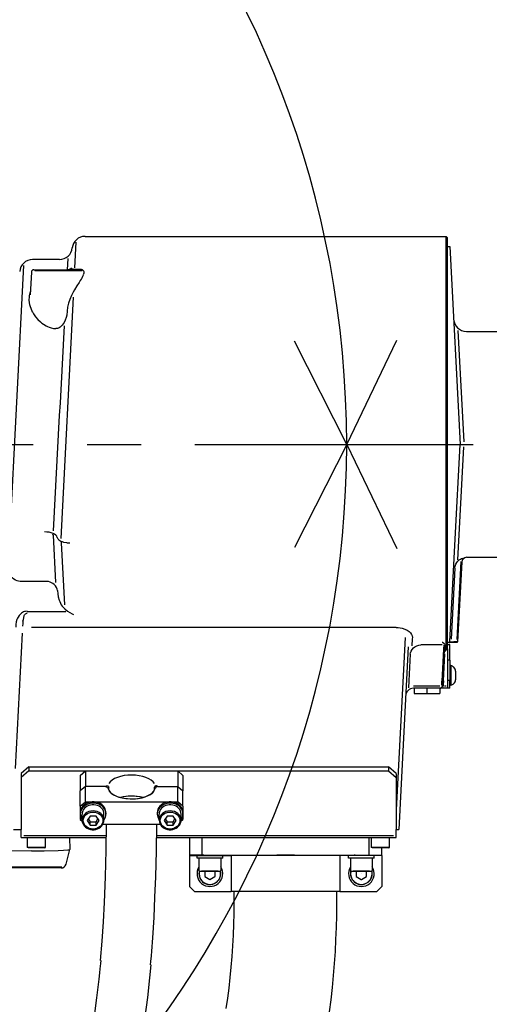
# Model space of a CAD drawing. Header units: millimetres. Extents: x -289 to 305, y -210 to 210.
# Tile 56 of 79: x -27 to -14, y 131 to 158. Entities that reach past the tile are written whole.
import ezdxf

# ---------------------------------------------------------------- set-up
doc = ezdxf.new("R2010")
doc.units = ezdxf.units.MM
doc.linetypes.add('CENTER', pattern=[12, 7.5, -1.5, 1.5, -1.5])

# ---------------------------------------------------------------- blocks, each defined once
blk = doc.blocks.new('DTL0022')
at = {"color": 3, "linetype": 'Continuous'}
for p, q in [((280.87651, 81), (421.499985, 81)), ((421.499985, -38.833496), (421.499985, 81)), ((421.999985, 80.5), (421.499985, 81)), ((276.923141, 68.74585), (277.435043, 78.742188)), ((421.999985, -38.59375), (421.999985, 80.5)), ((421.999985, 77), (422.964584, 77)), ((422.964584, 77), (426.999985, 0)), ((256.877548, 69.662232), (251.435226, -36.839599)), ((270.926681, 72), (260.404892, 72)), ((274.192734, 72.330445), (273.956344, 68)), ((259.950363, 67.052368), (259.486435, 58.200196)), ((260.258346, 67.761597), (260.286178, 67.761597)), ((260.948959, 68), (279.05101, 68)), ((261.260605, 67.761597), (279.709823, 67.761597)), ((279.448471, 67.917603), (279.453537, 67.915406)), ((279.830063, 67.932007), (279.846786, 67.923218)), ((271.562607, -36.703125), (276.371078, 57.289917)), ((426.086105, 44.401001), (428.446457, 1.024903)), ((429.438888, 44), (654.682907, 44)), ((426.999985, 0), (432.006882, 0)), ((425.065353, -36.915771), (426.999985, 0)), ((426.056747, -44.939819), (428.446457, -1.023803)), ((268.40715, -35.405151), (268.384323, -34.986206)), ((268.407089, -35.410278), (269.406418, -53.748535)), ((271.609115, -38.016845), (271.626755, -38.36084)), ((422.97435, -76.814209), (425.065353, -36.915771)), ((271.621017, -38.365234), (272.855881, -62.494629)), ((421.499985, -77.658447), (421.499985, -38.833496)), ((421.999985, -79.629638), (421.999985, -38.59375)), ((427.229721, -45.600952), (425.638779, -75.957885)), ((427.600204, -45.790527), (425.965317, -76.985962)), ((428.253464, -44.515014), (428.251327, -44.554321)), ((429.591965, -44), (654.682968, -44)), ((424.931259, -48.219848), (423.480881, -75.894897)), ((266.06694, -53.421142), (255.679367, -53.421142)), ((273.354416, -65.282226), (258.289657, -65.282226)), ((256.602341, -70.758178), (256.613022, -70.558349)), ((402.035446, -71.321655), (260.021713, -71.321655)), ((253.76741, -126.24768), (256.531112, -73.513061)), ((405.51799, -75.22705), (401.999985, -142.354736)), ((408.334091, -75.772949), (408.189071, -78.484253)), ((406.755173, -78.833984), (403.025497, -150)), ((419.915573, -78.143676), (411.604233, -78.143676)), ((420.539169, -79.81018), (419.890793, -92.182251)), ((420.797409, -79.784912), (420.148971, -92.156982)), ((420.639206, -78.095947), (420.538681, -79.829467)), ((420.844162, -78.892944), (420.797409, -79.784912)), ((421.014999, -80.118652), (421.07756, -78.401123)), ((421.499985, -78.040161), (421.499985, -77.658447)), ((421.499985, -79.758911), (421.499985, -78.040161)), ((421.793136, -79.840454), (421.999985, -79.629638)), ((421.999985, -76.998413), (425.964706, -76.998413)), ((421.999985, -78), (422.499985, -78)), ((421.999985, -79.629638), (421.999985, -95)), ((422.499985, -78.0083), (422.499985, -78)), ((422.999985, -78.0083), (422.499985, -78.0083)), ((422.999985, -84), (422.999985, -78.0083)), ((425.964706, -76.998413), (425.965317, -76.985962)), ((407.514694, -81.751465), (406.97258, -92.095947)), ((420.477707, -92.13916), (421.032333, -81.556762)), ((420.854233, -80.862915), (420.856796, -80.814941)), ((422.999985, -84), (421.999985, -84)), ((422.999985, -84), (422.999985, -92)), ((423.400009, -86.199951), (422.999985, -86.199951)), ((423.400009, -86.199951), (423.400009, -91.686767)), ((422.999985, -92), (421.999985, -92)), ((422.999985, -95), (422.999985, -92)), ((423.400009, -91.686767), (423.400009, -93.800049)), ((425.199997, -88.327514), (425.199997, -90.742309)), ((425.199997, -90.742309), (425.199997, -91.672485)), ((406.971969, -92.119262), (406.790634, -94.853027)), ((419.05101, -95), (408.754806, -95)), ((419.079819, -94.212402), (408.841171, -94.212402)), ((408.999985, -95), (408.999985, -97)), ((413.999985, -95), (413.999985, -97)), ((418.999985, -95), (418.999985, -97)), ((421.999985, -95), (419.05101, -95)), ((419.819626, -93.753418), (419.890182, -92.205566)), ((420.049667, -94.052368), (420.148971, -92.156982)), ((420.477463, -92.147705), (420.386703, -93.713501)), ((421.499985, -94.212402), (420.836349, -94.212402)), ((422.999985, -95), (421.999985, -95)), ((423.400009, -93.800049), (422.999985, -93.800049)), ((408.999985, -97), (413.999985, -97)), ((413.999985, -97), (418.999985, -97)), ((258.999985, -125.619262), (255.999985, -128.217285)), ((258.999985, -125.619262), (398.999985, -125.619262)), ((258.999985, -125.619262), (258.999985, -127.219238)), ((401.999985, -128.217285), (398.999985, -125.619262)), ((398.999985, -125.619262), (398.999985, -127.219238)), ((258.999985, -127.219238), (255.999985, -129.81726)), ((255.999985, -128.217285), (255.999985, -129.81726)), ((255.999985, -129.81726), (255.999985, -150)), ((258.999985, -127.219238), (398.999985, -127.219238)), ((278.999985, -128.951294), (280.999985, -127.219238)), ((278.999985, -128.951294), (278.999985, -134.951294)), ((280.999985, -127.219238), (280.999985, -133.219238)), ((318.999985, -128.951294), (316.999985, -127.219238)), ((316.999985, -127.219238), (316.999985, -133.219238)), ((318.999985, -128.951294), (318.999985, -134.951294)), ((398.999985, -127.219238), (401.999985, -129.81726)), ((401.999985, -128.217285), (401.999985, -129.81726)), ((401.999985, -129.81726), (401.999985, -150)), ((280.999985, -133.219238), (278.999985, -134.951294)), ((280.999985, -139.219238), (280.999985, -133.219238)), ((288.925949, -133.219238), (280.999985, -133.219238)), ((288.812668, -133.219238), (289.001144, -133.294555)), ((288.925949, -133.219238), (289.00029, -133.182007)), ((288.925949, -133.264526), (288.925949, -133.219238)), ((290.073471, -134.55603), (290.073471, -133.511474)), ((307.944931, -134.492431), (307.944931, -133.588257)), ((309.187301, -133.219238), (308.998886, -133.143921)), ((309.074081, -133.219238), (308.99974, -133.256469)), ((309.074081, -133.219238), (316.999985, -133.219238)), ((316.999985, -139.219238), (316.999985, -133.219238)), ((316.999985, -133.219238), (318.999985, -134.951294)), ((278.999985, -140.951294), (278.999985, -134.951294)), ((318.999985, -140.951294), (318.999985, -134.951294)), ((278.999985, -140.951294), (280.999985, -139.219238)), ((278.999985, -140.951294), (278.999985, -146.147461)), ((280.999985, -139.219238), (316.999985, -139.219238)), ((318.999985, -140.951294), (316.999985, -139.219238)), ((318.999985, -140.951294), (318.999985, -143.549194)), ((279.749985, -146.424194), (279.749985, -144.049194)), ((282.845321, -144.81726), (281.690597, -146.549316)), ((285.154709, -144.81726), (282.845321, -144.81726)), ((286.309372, -146.549316), (285.154709, -144.81726)), ((288.249985, -146.424438), (288.249985, -144.049438)), ((288.999985, -143.549194), (288.999985, -144.049194)), ((308.999985, -143.549438), (308.999985, -144.049438)), ((309.749985, -146.424194), (309.749985, -144.049194)), ((312.845321, -144.81726), (311.690597, -146.549316)), ((315.154709, -144.81726), (312.845321, -144.81726)), ((316.309372, -146.549316), (315.154709, -144.81726)), ((318.249985, -146.424438), (318.249985, -144.049438)), ((318.999985, -143.549194), (318.999985, -144.049194)), ((318.999985, -144.051758), (318.999985, -146.147461)), ((278.999985, -146.147461), (279.774399, -146.818115)), ((281.690597, -146.549316), (282.845321, -148.281372)), ((282.107284, -145.924316), (282.845321, -147.031372)), ((282.845321, -147.031372), (285.154709, -147.031372)), ((282.845321, -148.281372), (282.845321, -147.031372)), ((282.845321, -148.281372), (285.154709, -148.281372)), ((285.154709, -147.031372), (285.892746, -145.924316)), ((285.154709, -148.281372), (286.309372, -146.549316)), ((285.154709, -148.281372), (285.154709, -147.031372)), ((287.903732, -147.879516), (310.096237, -147.879516)), ((311.690597, -146.549316), (312.845321, -148.281372)), ((312.107284, -145.924316), (312.845321, -147.031372)), ((312.845321, -147.031372), (315.154709, -147.031372)), ((312.845321, -148.281372), (312.845321, -147.031372)), ((312.845321, -148.281372), (315.154709, -148.281372)), ((315.154709, -147.031372), (315.892746, -145.924316)), ((315.154709, -148.281372), (316.309372, -146.549316)), ((315.154709, -148.281372), (315.154709, -147.031372)), ((318.225632, -146.818115), (318.999985, -146.147461)), ((252.974472, -150), (255.999985, -150)), ((255.999985, -153.199951), (255.999985, -150)), ((255.999985, -153.199951), (289.130173, -153.199951)), ((256.999985, -152.385864), (289.14006, -152.385864)), ((258.499985, -157), (258.499985, -153.199951)), ((265.499985, -157), (265.499985, -153.199951)), ((274.761154, -153.200561), (274.999985, -157.757202)), ((308.731735, -153.199951), (401.999985, -153.199951)), ((308.741318, -152.385864), (400.999985, -152.385864)), ((321.499985, -153.199951), (321.499985, -172.199951)), ((326.499985, -159.994873), (326.499985, -153.199951)), ((391.499985, -159.994873), (391.499985, -153.199951)), ((392.499985, -157), (392.499985, -153.199951)), ((399.499985, -157), (399.499985, -153.199951)), ((401.999985, -150), (403.025497, -150)), ((401.999985, -153.199951), (401.999985, -150)), ((258.928451, -157), (258.499985, -157)), ((258.84642, -157.199951), (258.499985, -157)), ((259.232467, -157.199951), (258.84642, -157.199951)), ((265.499985, -157), (258.928451, -157)), ((265.15361, -157.199951), (259.232467, -157.199951)), ((265.15361, -157.199951), (265.499985, -157)), ((392.928451, -157), (392.499985, -157)), ((392.84642, -157.199951), (392.499985, -157)), ((393.232467, -157.199951), (392.84642, -157.199951)), ((399.499985, -157), (392.928451, -157)), ((399.15361, -157.199951), (393.232467, -157.199951)), ((396.499985, -160.038574), (396.499985, -157.200073)), ((399.15361, -157.199951), (399.499985, -157)), ((259.949081, -158.333252), (247.998459, -158.470459)), ((273.457992, -163.5177), (274.998947, -157.766601)), ((274.999985, -157.757202), (274.998947, -157.766601)), ((326.499985, -159.994873), (321.499985, -160.038574)), ((321.499985, -160.199951), (337.833969, -160.199951)), ((324.499985, -161.199951), (324.499985, -160.199951)), ((326.499985, -159.994873), (391.499985, -159.994873)), ((327.060959, -160.053589), (327.060959, -160.199951)), ((331.93901, -160.053589), (331.93901, -160.199951)), ((334.499985, -161.199951), (334.499985, -160.199951)), ((337.833969, -160.199951), (337.833969, -174.199951)), ((396.499985, -160.199951), (380.166, -160.199951)), ((380.166, -160.199951), (380.166, -174.199951)), ((383.499985, -161.199951), (383.499985, -160.199951)), ((386.060959, -160.053589), (386.060959, -160.199951)), ((390.93901, -160.053589), (390.93901, -160.199951)), ((391.499985, -159.994873), (396.499985, -160.038574)), ((393.499985, -161.199951), (393.499985, -160.199951)), ((396.499985, -160.199951), (396.499985, -160.038574)), ((396.499985, -160.199951), (396.499985, -172.199951)), ((263.950668, -164.626342), (246.358444, -164.626342)), ((271.773056, -164.626342), (263.964828, -164.626342)), ((331.89714, -161.199951), (324.499985, -161.199951)), ((325.249985, -161.199951), (325.249985, -166)), ((334.499985, -161.199951), (331.89714, -161.199951)), ((333.749985, -161.199951), (333.749985, -166)), ((390.89714, -161.199951), (383.499985, -161.199951)), ((384.249985, -161.199951), (384.249985, -166)), ((393.499985, -161.199951), (390.89714, -161.199951)), ((392.749985, -161.199951), (392.749985, -166)), ((258.28154, -165), (246.258346, -165)), ((263.323593, -165), (258.28154, -165)), ((271.526108, -165), (263.323593, -165)), ((325.449997, -166.199951), (329.499985, -166.199951)), ((326.273239, -166.176758), (329.464645, -166.176758)), ((327.499985, -166.199951), (327.499985, -168.315429)), ((327.534042, -168.374389), (329.465988, -169.489746)), ((329.499985, -166.199951), (333.549972, -166.199951)), ((329.534042, -169.489746), (331.465988, -168.374389)), ((329.535385, -166.176758), (332.726791, -166.176758)), ((331.499985, -168.315429), (331.499985, -166.200073)), ((384.449997, -166.199951), (388.499985, -166.199951)), ((385.273239, -166.176758), (388.464645, -166.176758)), ((386.499985, -166.199951), (386.499985, -168.315429)), ((386.534042, -168.374389), (388.465988, -169.489746)), ((388.499985, -166.199951), (392.549972, -166.199951)), ((388.534042, -169.489746), (390.465988, -168.374389)), ((388.535385, -166.176758), (391.726791, -166.176758)), ((390.499985, -168.315429), (390.499985, -166.200073)), ((321.499985, -172.199951), (323.499985, -174.199951)), ((394.499985, -174.199951), (396.499985, -172.199951)), ((323.499985, -174.199951), (337.833969, -174.199951)), ((370.026779, -174.199951), (337.833969, -174.199951)), ((380.166, -174.199951), (370.026779, -174.199951)), ((380.166, -174.199951), (394.499985, -174.199951))]:
    blk.add_line(p, q, dxfattribs=at)
for points in [[(275.528183, 68.728516), (275.363327, 68.492676), (275.040268, 68.234864), (274.633224, 68.0625), (274.168197, 68)], [(279.194931, 68.130127), (278.308334, 68.145142), (276.292404, 68.234131), (275.626755, 68.298706), (275.212021, 68.366455)], [(280.253525, 66.095703), (280.457443, 66.465332), (280.538254, 66.850586), (280.479355, 67.234375), (280.350326, 67.486328), (280.144821, 67.717652), (279.860397, 67.915283)], [(279.01152, 63.761841), (278.603073, 63.103638), (277.696579, 61.712281), (276.69957, 60.123047), (276.215378, 59.274658), (275.528366, 57.91333), (274.932724, 56.481568), (274.45018, 54.993897), (274.092453, 53.468506), (273.862839, 51.922608), (273.759811, 50.370972)], [(259.048508, 57.342285), (259.021835, 56.246338), (259.138046, 55.138916), (259.287094, 54.422119), (259.492172, 53.697388), (259.730575, 53.011597), (260.326095, 51.594727)], [(260.346847, 51.590821), (260.835251, 50.775391), (261.603683, 49.693726), (262.495041, 48.655762), (263.513107, 47.681763), (264.071152, 47.227051), (264.662765, 46.799317), (265.719467, 46.162842), (266.283005, 45.885987), (266.86882, 45.642212), (267.695297, 45.372071), (268.552963, 45.18042), (269.431991, 45.076172)], [(273.747909, 50.365601), (273.49852, 49.368164), (273.154159, 48.41687), (272.712326, 47.511109), (272.351181, 46.928345), (271.92839, 46.375489), (271.424362, 45.863159), (271.133407, 45.630493), (270.810226, 45.421631), (270.497726, 45.266846), (270.15477, 45.148438), (269.79747, 45.081299), (269.42717, 45.071533)], [(270.026657, -36.236816), (270.10582, -36.480957), (270.236069, -36.71643), (270.428573, -36.957153), (270.668014, -37.180908), (271.051803, -37.451538), (271.492966, -37.686645), (271.980636, -37.886474), (272.501144, -38.050293), (273.602096, -38.273193), (273.961227, -38.316162), (275.006882, -38.368408)], [(255.655227, -53.414184), (255.011154, -53.356567), (254.389328, -53.19873), (253.804001, -52.954101), (253.077591, -52.508545), (252.438949, -51.967041), (252.058761, -51.565551), (251.714035, -51.140258), (251.353317, -50.620605), (251.033584, -50.081421), (250.726242, -49.473633), (250.459976, -48.852905), (250.036423, -47.586059), (249.738815, -46.301025), (249.550583, -45.025512), (249.453842, -43.752441), (249.438095, -42.486694)], [(424.92424, -48.242553), (425.050583, -47.45227), (425.301498, -46.693359), (425.64891, -46.030151), (426.097519, -45.442627), (426.591842, -44.990844), (427.052902, -44.696777), (427.474716, -44.515503), (427.913071, -44.410278), (428.18132, -44.397094)], [(270.164779, -56.933838), (270.003036, -56.440796), (269.69487, -55.770996), (269.296676, -55.14978), (268.807419, -54.589233), (268.364242, -54.207397), (267.864548, -53.883545), (267.311508, -53.63269), (266.692917, -53.468261), (266.045822, -53.41687)], [(270.157333, -56.929443), (270.236191, -58.170776), (270.435043, -59.413086), (270.767746, -60.642578), (270.994919, -61.259765), (271.26445, -61.8656), (271.577072, -62.451538), (271.93779, -63.016723)], [(258.307297, -64.975708), (257.633591, -65.050659), (257.285568, -65.145141), (256.905075, -65.294189), (256.546493, -65.481323), (256.178024, -65.725586), (255.839706, -66.002197), (255.259109, -66.621826), (254.787948, -67.3125), (254.54863, -67.76355), (254.346359, -68.229004), (254.04808, -69.190674), (253.886246, -70.176513), (253.857803, -71.169067)], [(271.957443, -63.037353), (272.983078, -64.045288), (274.084884, -64.937866), (274.985702, -65.547851), (275.908127, -66.07019), (276.369491, -66.293091)], [(257.06755, -66.920898), (256.914718, -67.460449), (256.702804, -68.297607), (256.621628, -68.716797)], [(257.053451, -66.921997), (257.281357, -66.44458), (257.414535, -66.248169), (257.67131, -65.983764), (257.930221, -65.824707), (258.230148, -65.741211), (258.239242, -65.740234), (258.251938, -65.733764), (258.258713, -65.722412), (258.270798, -65.69104), (258.299118, -65.63269)], [(402.057297, -71.324463), (402.871567, -71.347656), (403.671432, -71.442138), (404.442062, -71.605468), (405.446396, -71.939697), (406.333481, -72.37854), (407.079208, -72.898681), (407.637802, -73.44226), (408.045944, -74.018066), (408.297348, -74.608276), (408.388901, -75.196289), (408.321518, -75.767456)], [(407.501571, -81.77124), (407.62767, -81.182983), (407.833175, -80.620727), (408.226913, -79.922851), (408.742782, -79.312866), (409.363815, -78.812133), (410.068405, -78.439941), (410.832138, -78.211303), (411.626327, -78.136596)], [(421.038681, -77.907592), (420.869797, -77.720825), (420.634079, -77.523315), (420.1129, -77.19165), (419.997909, -77.130127)], [(421.016403, -80.115844), (421.002975, -80.216064), (420.922775, -80.563965), (420.851913, -80.822143)], [(421.017624, -80.498413), (421.18486, -80.288452), (421.461044, -79.878418), (421.49559, -79.790893), (421.499985, -79.758911)], [(421.06279, -77.896362), (421.091537, -78.260742), (421.072861, -78.403076)], [(422.97435, -76.814209), (422.975876, -76.82019), (422.978927, -76.824096), (422.989975, -76.831665), (423.018539, -76.842651), (423.116623, -76.862671), (423.455978, -76.894165), (424.468551, -76.924682)], [(425.964828, -76.985107), (425.963547, -76.984253), (425.948959, -76.980591), (425.820846, -76.968017), (424.468551, -76.924682)], [(420.368149, -93.746826), (420.366012, -93.980591), (420.272507, -94.302368), (420.09996, -94.572998), (419.851547, -94.800171), (419.564316, -94.953247), (419.256027, -95.032837), (419.067489, -95.045654)], [(289.00029, -133.182007), (289.280929, -133.074951), (289.525802, -133.038818), (289.751694, -133.066772), (289.901596, -133.140381), (290.017258, -133.272339), (290.073471, -133.511474)], [(289.001144, -133.294555), (289.234909, -133.411133), (289.500778, -133.603027), (289.741501, -133.848388), (289.890549, -134.059936), (290.036056, -134.414673)], [(308.998886, -133.143921), (308.765121, -133.073364), (308.499191, -133.052612), (308.258529, -133.105346), (308.109482, -133.197632), (307.998886, -133.342163), (307.944931, -133.588257)], [(308.99974, -133.256469), (308.719101, -133.429931), (308.474228, -133.638672), (308.248337, -133.892578), (308.098434, -134.116089), (307.952438, -134.463623)], [(290.036056, -134.414673), (290.087448, -134.598999), (290.325485, -135.081665), (290.676681, -135.525268), (291.216476, -136.010864), (291.919662, -136.480346), (292.889328, -136.963867), (294.022079, -137.378174), (295.286545, -137.706665), (296.804245, -137.956543), (298.392624, -138.075561), (300.000473, -138.058838), (301.576217, -137.907104), (303.068954, -137.626465), (304.300766, -137.273315), (305.392074, -136.838134), (306.312424, -136.339477), (306.966659, -135.862671), (307.460007, -135.371216), (307.778061, -134.906616), (307.952438, -134.463623)], [(303.377853, -137.549316), (302.365951, -137.322021), (300.832565, -137.102661), (299.240707, -137.015014), (297.641159, -137.062378), (296.084946, -137.242798), (294.622116, -137.549316)], [(286.908493, -201.001953), (287.510788, -193.472656), (288.006943, -185.9198), (288.400741, -178.462768), (288.793564, -168.466552), (289.054855, -158.066528), (289.18071, -147.879516)], [(306.373092, -202.753418), (306.511337, -201.416626), (306.736374, -199.204223), (306.867599, -197.448608), (307.249191, -192.185669), (307.730514, -184.294555), (308.11174, -176.406616), (308.401596, -168.520019), (308.653854, -158.298462), (308.781112, -147.879516)], [(264.999985, -158.275757), (270.411606, -158.168457), (272.520798, -158.08374), (274.178451, -157.961181), (274.686264, -157.888427), (274.956405, -157.808716), (274.991684, -157.780761), (274.998947, -157.766601)], [(327.086654, -160.053222), (329.867111, -160.040893), (332.150192, -160.058349), (332.238876, -160.062622), (332.248764, -160.063965), (332.249985, -160.064697)], [(386.086654, -160.053222), (388.867111, -160.040893), (391.150192, -160.058349), (391.238876, -160.062622), (391.248764, -160.063965), (391.249985, -160.064697)], [(376.11174, -221.014038), (376.722885, -216.301269), (377.247482, -211.593139), (377.692062, -206.892212), (378.062668, -202.197998), (378.364609, -197.511596), (378.602829, -192.832397), (378.781723, -188.161133), (378.905136, -183.498047), (378.976791, -178.843872), (378.999985, -174.199951)], [(335.865158, -219.684204), (336.457809, -215.755859), (336.980453, -211.761718), (337.435043, -207.717407), (337.824753, -203.630981), (338.152939, -199.507934), (338.422836, -195.351806), (338.637497, -191.166382), (338.79985, -186.9552), (338.912704, -182.721435), (338.978561, -178.468628), (338.999985, -174.199951)], [(287.022201, -201.016357), (286.868454, -202.228637), (286.597336, -204.246948), (286.456344, -205.870239), (286.210983, -208.298706), (285.392868, -215.557007), (284.442673, -222.764282), (283.728744, -227.537353), (282.944992, -232.282226), (282.085922, -236.996093), (281.145798, -241.675171), (280.118088, -246.313842), (278.996811, -250.901733), (278.399093, -253.172973), (277.971481, -254.672485), (277.522812, -256.554687), (277.240219, -257.674438)], [(306.4337, -202.71289), (305.962387, -207.786865), (305.149704, -215.395385), (304.198166, -222.993774), (303.4785, -228.052978), (302.683945, -233.107055), (301.807785, -238.15625), (300.842514, -243.200439), (299.779526, -248.238403), (298.609482, -253.266845), (297.322433, -258.278564), (295.906723, -263.266845)]]:
    blk.add_lwpolyline(points, dxfattribs=at)
for centre in [(329.499985, -167.199951), (388.499985, -167.199951)]:
    blk.add_circle(centre, 0.003893, dxfattribs=at)
for centre, radius, start, end in [((280.87651, 76), 5, 90.000003, 174.260829), ((270.926681, 77), 5, 269.999997, 354.26083), ((260.404892, 67), 5, 89.999996, 176.999995), ((260.948959, 67), 1, 90.000003, 176.999995), ((275.369797, 67.75647), 0.629337, 116.678264, 129.877044), ((279.05101, 67), 1, 66.082169, 90.000003), ((279.100998, 66.757569), 1.37994, 58.435069, 85.155377), ((267.244186, 56.622681), 8.232492, 159.019713, 174.946307), ((304018.620529, -16506.845337), 304196.572184, 176.880671, 176.895752), ((429.438888, 49), 5, 183.000005, 269.999997), ((429.591965, -46), 2, 90.000003, 176.999995), ((253.312485, -69.60083), 3.433663, 343.838113, 14.959154), ((411.568588, -69.953247), 14.222402, 311.612911, 315.961037), ((421.519089, -81.201172), 0.795736, 129.439817, 176.032608), ((422.531967, -89.071655), 3, 48.082742, 73.180819), ((423.199997, -88.327514), 2, 0, 48.082742), ((423.199997, -91.672485), 2, 311.917258, 0), ((408.754806, -98), 3, 90.000003, 176.999995), ((419.05101, -94), 1, 269.999997, 357), ((422.531967, -90.928344), 3, 286.819181, 311.917258), ((228.331405, 2840.332886), 2998.832722, 270.6041, 270.700611), ((327.03923, -164.270752), 4.216795, 89.356093, 93.934041), ((327.017196, -156.337158), 3.737944, 265.899992, 270.663694), ((331.982345, -156.327148), 3.747989, 269.337606, 274.095802), ((386.03923, -164.270752), 4.216795, 89.356093, 93.934041), ((386.017196, -156.337158), 3.737944, 265.899992, 270.663694), ((390.982345, -156.327148), 3.747989, 269.337606, 274.095802), ((271.526108, -163), 1.999996, 269.999977, 345.000111), ((329.499985, -167.199951), 5, 148.211444, 31.78811), ((388.499985, -167.199951), 5, 148.211444, 31.78811), ((329.499985, -167.199951), 4.25, 166.177601, 180.000005), ((329.499985, -167.199951), 4.25, 180.000005, 13.822331), ((325.449997, -166), 0.2, 180.000005, 269.999997), ((329.499985, -167.164673), 4.191421, 166.665809, 180.000005), ((329.499985, -167.235351), 4.191421, 180.000005, 0), ((329.499985, -167.199951), 2.29, 209.148237, 210.851755), ((329.499985, -167.199951), 2.29, 329.14824, 330.851758), ((333.549972, -166), 0.2, 269.999997, 0), ((329.499985, -167.164673), 4.191421, 0, 13.334169), ((388.499985, -167.199951), 4.25, 166.177601, 180.000005), ((388.499985, -167.199951), 4.25, 180.000005, 13.822331), ((384.449997, -166), 0.2, 180.000005, 269.999997), ((388.499985, -167.164673), 4.191421, 166.665809, 180.000005), ((388.499985, -167.235351), 4.191421, 180.000005, 0), ((388.499985, -167.199951), 2.29, 209.148237, 210.851755), ((388.499985, -167.199951), 2.29, 329.14824, 330.851758), ((392.549972, -166), 0.2, 269.999997, 0), ((388.499985, -167.164673), 4.191421, 0, 13.334169), ((329.499985, -167.199951), 2.29, 269.148239, 270.851763), ((388.499985, -167.199951), 2.29, 269.148239, 270.851763)]:
    blk.add_arc(centre, radius, start, end, dxfattribs=at)
for centre, major_axis, ratio, start_param, end_param in [((273.306259, 65.690308), (6.52935, 4.725098), 0.679043, 5.1648234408, 5.5266263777), ((265.046676, -36.474243), (5.005058, 0.000732), 0.473197, 0.1000891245, 1.5707500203), ((426.475876, -44.348633), (1.780373, -0.127319), 0.121586, 6.2468199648, 6.5802925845), ((299.000107, -133.459961), (-9.292892, 0), 0.5, 3.4257838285, 5.9913464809), ((298.999862, -133.42456), (-9.292892, 0), 0.5, 0.2841911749, 2.8497538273), ((299.000107, -141.674194), (-9.292892, 0), 0.5, 4.2279528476, 5.196841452), ((283.999985, -143.549316), (-5, 0), 0.866025, 3.6415926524, 6.2832104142), ((283.999985, -144.049316), (-5, 0), 0.866025, 3.6415926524, 6.2832104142), ((283.999985, -144.049316), (4.25, 0), 0.866025, 6.2831623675, 8.924777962), ((283.999985, -143.549316), (-5, 0), 0.866025, 3.1416177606, 3.6415926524), ((313.999985, -143.549316), (-5, 0), 0.866025, 3.6415926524, 6.2832104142), ((313.999985, -144.049316), (-5, 0), 0.866025, 3.6415926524, 6.2832104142), ((313.999985, -144.049316), (4.25, 0), 0.866025, 6.2831623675, 8.924777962), ((313.999985, -143.549316), (-5, 0), 0.866025, 3.1416177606, 3.6415926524), ((283.999985, -144.049316), (-5, 0), 0.866025, 0.000025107, 0.5548112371), ((283.999985, -144.049316), (4.25, 0), 0.866025, 2.6415926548, 3.1415694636), ((283.999985, -146.424316), (4.25, 0), 0.866025, 6.2831623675, 9.4247547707), ((283.999985, -144.049316), (-5, 0), 0.866025, 2.5867813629, 3.1416177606), ((283.999985, -144.049316), (-5, 0), 0.866025, 3.1416177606, 3.6415926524), ((313.999985, -144.049316), (-5, 0), 0.866025, 0.000025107, 0.5548112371), ((313.999985, -144.049316), (4.25, 0), 0.866025, 2.6415926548, 3.1415694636), ((313.999985, -146.424316), (4.25, 0), 0.866025, 6.2831623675, 9.4247547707), ((313.999985, -144.049316), (-5, 0), 0.866025, 2.5867813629, 3.1416177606), ((313.999985, -144.049316), (-5, 0), 0.866025, 3.1416177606, 3.6415926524), ((283.999985, -146.424316), (4.25, 0), 0.866025, 3.1415694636, 5.7831853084), ((283.999985, -146.424316), (4.25, 0), 0.866025, 5.7831853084, 6.2831623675), ((313.999985, -146.424316), (4.25, 0), 0.866025, 3.1415694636, 5.7831853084), ((313.999985, -146.424316), (4.25, 0), 0.866025, 5.7831853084, 6.2831623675), ((358.999985, -160.278564), (-23, 0), 0.008727, 3.5436411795, 5.8811367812)]:
    blk.add_ellipse(centre, major_axis=major_axis, ratio=ratio, start_param=start_param, end_param=end_param, dxfattribs=at)
for centre in [(283.999985, -146.549316), (313.999985, -146.549316)]:
    blk.add_ellipse(centre, major_axis=(3.816986, 0), ratio=0.866025, dxfattribs=at)

msp = doc.modelspace()

# ---------------------------------------------------------------- linework, layer by layer
at = {"color": 7, "linetype": 'Continuous'}
for q in [(-16.373, 149.031), (-19.218, 149.003), (-19.218, 143.266), (-16.373, 143.239)]:
    msp.add_line((-17.768, 146.135), q, dxfattribs=at)
at = {"color": 7, "linetype": 'CENTER'}
msp.add_line((-69.988, 146.135), (52.456, 146.135), dxfattribs=at)
at = {"color": 7, "linetype": 'Continuous'}
msp.add_arc((-45.109, 146.135), 27.341, 195, 165, dxfattribs=at)

# ---------------------------------------------------------------- block references
at = {"color": 7, "xscale": 0.071428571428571, "yscale": 0.071428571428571, "zscale": 0.071428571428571}
msp.add_blockref('DTL0022', (-45.109, 146.135), dxfattribs=at)

doc.saveas('drawing.dxf')
